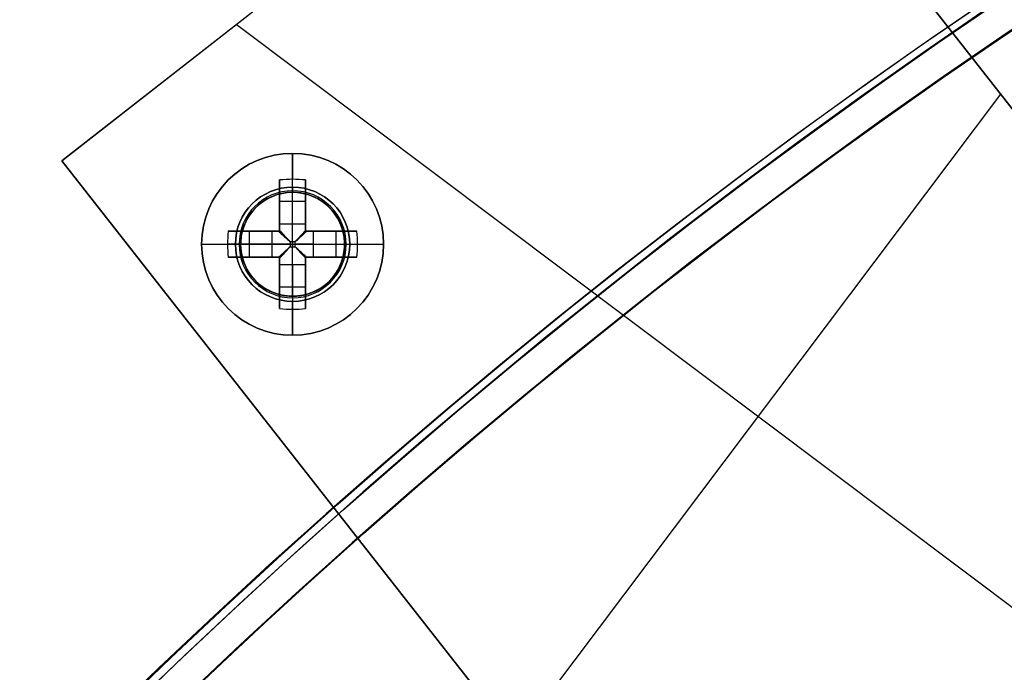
# Model space of a CAD drawing. Header units: millimetres. Extents: x -83 to 676, y -83 to 676.
# Tile 128 of 256: x 123 to 161, y 471 to 497. Entities that reach past the tile are written whole.
import ezdxf

# ---------------------------------------------------------------- set-up
doc = ezdxf.new("R2010")
doc.units = ezdxf.units.MM
doc.header["$MEASUREMENT"] = 0
doc.layers.add('IGES level 0', color=7, linetype='Continuous', true_color=0xff7878)

msp = doc.modelspace()

# ---------------------------------------------------------------- linework, layer by layer
at = {"layer": 'IGES level 0', "color": 254, "true_color": 0xcad1ee}
for p, q in [((148.629, 509.667, 48), (125.009, 491.171, 48)), ((125.009, 491.171, 47), (148.629, 509.667, 47)), ((148.629, 509.667, 47.5), (125.009, 491.171, 47.5)), ((148.629, 509.667, 47), (178.531, 471.482, 47)), ((178.531, 471.482, 48), (148.629, 509.667, 48)), ((154.911, 452.986, 47), (125.009, 491.171, 47)), ((125.009, 491.171, 47), (125.009, 491.171, 48)), ((125.009, 491.171, 48), (154.911, 452.986, 48)), ((125.009, 491.171, 48), (125.009, 491.171, 47)), ((134.396, 489.887, 47), (134.396, 489.887, 45.8)), ((135.08, 489.554, 48), (135.08, 489.554, 47)), ((132.28, 489.157, 48), (132.28, 489.157, 47)), ((132.28, 489.157, 47), (132.28, 489.157, 48)), ((131.946, 488.473, 45.8), (131.946, 488.473, 47)), ((131.946, 488.473, 47), (131.946, 488.473, 45.8)), ((135.81, 487.438, 47), (135.81, 487.438, 45.8)), ((135.81, 487.438, 45.8), (135.81, 487.438, 47)), ((135.477, 486.754, 47), (135.477, 486.754, 48)), ((135.477, 486.754, 48), (135.477, 486.754, 47)), ((132.676, 486.357, 48), (132.676, 486.357, 47)), ((133.361, 486.024, 47), (133.361, 486.024, 45.8)), ((140.423, 471.488, 47), (140.423, 471.488, 48))]:
    msp.add_line(p, q, dxfattribs=at)
at = {"layer": 'IGES level 0', "color": 70, "true_color": 0x66ff00}
for p, q in [((148.629, 509.667, 48), (125.009, 491.171, 48)), ((148.629, 509.667, 47), (125.009, 491.171, 47)), ((178.531, 471.482, 48), (148.629, 509.667, 48)), ((178.531, 471.482, 47), (148.629, 509.667, 47)), ((171.837, 466.24, 48), (131.703, 496.413, 48)), ((171.837, 466.24, 47), (131.703, 496.413, 47)), ((161.102, 493.739, 48), (142.438, 468.914, 48)), ((161.102, 493.739, 47), (142.438, 468.914, 47)), ((125.009, 491.171, 48), (154.911, 452.986, 48)), ((125.009, 491.171, 47), (154.911, 452.986, 47))]:
    msp.add_line(p, q, dxfattribs=at)
at = {"layer": 'IGES level 0', "color": 1, "true_color": 0xff0808}
for p, q in [((133.878, 490.155, 48), (133.878, 491.455, 48)), ((133.378, 488.742, 48.463), (133.378, 490.43, 50.13)), ((133.378, 490.43, 50.13), (133.378, 488.742, 48.463)), ((133.878, 488.742, 48.463), (133.878, 490.455, 50.155)), ((134.378, 490.43, 50.13), (134.378, 488.742, 48.463)), ((134.378, 488.742, 48.463), (134.378, 490.43, 50.13)), ((133.378, 488.455, 49.699), (133.378, 489.993, 49.699)), ((133.878, 489.955, 47.8), (133.878, 489.955, 40)), ((133.878, 485.955, 40), (133.878, 489.955, 40)), ((133.878, 489.955, 40), (133.878, 489.955, 47.8)), ((134.378, 489.993, 49.699), (134.378, 488.455, 49.699)), ((133.378, 489.611, 49.322), (134.378, 489.611, 49.322)), ((133.378, 489.443, 49.155), (133.378, 489.443, 50.83)), ((134.378, 489.443, 49.155), (134.378, 489.443, 50.83)), ((133.378, 488.742, 48.463), (134.378, 488.742, 48.463)), ((133.378, 488.742, 48.463), (134.378, 488.742, 48.463)), ((131.404, 488.455, 50.13), (133.092, 488.455, 48.463)), ((133.092, 488.455, 48.463), (131.404, 488.455, 50.13)), ((131.84, 488.455, 49.699), (133.378, 488.455, 49.699)), ((132.222, 487.455, 49.322), (132.222, 488.455, 49.322)), ((132.391, 488.455, 49.155), (132.391, 488.455, 50.83)), ((133.092, 487.455, 48.463), (133.092, 488.455, 48.463)), ((133.092, 487.455, 48.463), (133.092, 488.455, 48.463)), ((133.378, 488.455, 51.128), (133.378, 488.455, 48.27)), ((133.378, 488.455, 48.27), (133.378, 488.455, 51.128)), ((134.378, 488.455, 51.128), (134.378, 488.455, 48.27)), ((134.378, 488.455, 49.699), (135.916, 488.455, 49.699)), ((134.378, 488.455, 48.27), (134.378, 488.455, 51.128)), ((134.665, 488.455, 48.463), (136.353, 488.455, 50.13)), ((134.665, 488.455, 48.463), (134.665, 487.455, 48.463)), ((136.353, 488.455, 50.13), (134.665, 488.455, 48.463)), ((134.665, 488.455, 48.463), (134.665, 487.455, 48.463)), ((135.366, 488.455, 49.155), (135.366, 488.455, 50.83)), ((135.534, 488.455, 49.322), (135.534, 487.455, 49.322)), ((130.378, 487.955, 48), (131.678, 487.955, 48)), ((133.092, 487.955, 48.463), (131.378, 487.955, 50.155)), ((131.878, 487.955, 47.8), (131.878, 487.955, 40)), ((131.878, 487.955, 40), (135.878, 487.955, 40)), ((133.976, 488.053, 48.18), (133.781, 488.053, 48.18)), ((133.781, 488.053, 48.18), (133.781, 487.858, 48.18)), ((133.781, 488.053, 48.18), (133.781, 487.858, 48.18)), ((133.976, 488.053, 48.18), (133.781, 488.053, 48.18)), ((133.781, 487.955, 48.18), (133.976, 487.955, 48.18)), ((133.781, 487.858, 48.18), (133.976, 487.858, 48.18)), ((133.781, 487.858, 48.18), (133.976, 487.858, 48.18)), ((133.878, 488.053, 48.18), (133.878, 487.858, 48.18)), ((133.976, 487.858, 48.18), (133.976, 488.053, 48.18)), ((133.976, 487.858, 48.18), (133.976, 488.053, 48.18)), ((134.665, 487.955, 48.463), (136.378, 487.955, 50.155)), ((135.878, 487.955, 47.8), (135.878, 487.955, 40)), ((136.078, 487.955, 48), (137.378, 487.955, 48)), ((133.092, 487.455, 48.463), (131.404, 487.455, 50.13)), ((131.404, 487.455, 50.13), (133.092, 487.455, 48.463)), ((133.378, 487.455, 49.699), (131.84, 487.455, 49.699)), ((132.391, 487.455, 49.155), (132.391, 487.455, 50.83)), ((133.378, 487.455, 51.128), (133.378, 487.455, 48.27)), ((133.378, 487.455, 48.27), (133.378, 487.455, 51.128)), ((133.378, 485.917, 49.699), (133.378, 487.455, 49.699)), ((134.378, 487.455, 51.128), (134.378, 487.455, 48.27)), ((134.378, 487.455, 49.699), (134.378, 485.917, 49.699)), ((134.378, 487.455, 48.27), (134.378, 487.455, 51.128)), ((135.916, 487.455, 49.699), (134.378, 487.455, 49.699)), ((136.353, 487.455, 50.13), (134.665, 487.455, 48.463)), ((134.665, 487.455, 48.463), (136.353, 487.455, 50.13)), ((135.366, 487.455, 49.155), (135.366, 487.455, 50.83)), ((133.378, 485.481, 50.13), (133.378, 487.169, 48.463)), ((134.378, 487.169, 48.463), (133.378, 487.169, 48.463)), ((133.378, 487.169, 48.463), (133.378, 485.481, 50.13)), ((134.378, 487.169, 48.463), (133.378, 487.169, 48.463)), ((133.878, 487.169, 48.463), (133.878, 485.455, 50.155)), ((134.378, 487.169, 48.463), (134.378, 485.481, 50.13)), ((134.378, 485.481, 50.13), (134.378, 487.169, 48.463)), ((133.378, 486.468, 49.155), (133.378, 486.468, 50.83)), ((134.378, 486.299, 49.322), (133.378, 486.299, 49.322)), ((134.378, 486.468, 49.155), (134.378, 486.468, 50.83)), ((133.878, 485.955, 40), (133.878, 485.955, 47.8)), ((133.878, 485.955, 47.8), (133.878, 485.955, 40)), ((133.878, 484.455, 48), (133.878, 485.755, 48))]:
    msp.add_line(p, q, dxfattribs=at)
at = {"layer": 'IGES level 0', "color": 153, "true_color": 0x5393cf}
for centre, radius in [((296.5, 296.5), 296.5), ((296.5, 296.5, -1.2), 296.5), ((296.5, 296.5), 241), ((296.5, 296.5, -1.2), 241)]:
    msp.add_circle(centre, radius, dxfattribs=at)
at = {"layer": 'IGES level 0'}
for centre, radius in [((296.5, 296.5, 47), 296.5), ((296.5, 296.5), 296.5), ((296.5, 296.5, 47), 295.3), ((296.5, 296.5), 295.3)]:
    msp.add_circle(centre, radius, dxfattribs=at)
at = {"layer": 'IGES level 0', "color": 124, "true_color": 0x1aa180}
for centre, radius in [((296.5, 296.5, 47), 295), ((296.5, 296.5, 45.8), 295), ((296.5, 296.5, 47), 242.5), ((296.5, 296.5, 45.8), 242.5), ((133.878, 487.955, 47), 2), ((133.878, 487.955, 45.8), 2)]:
    msp.add_circle(centre, radius, dxfattribs=at)
at = {"layer": 'IGES level 0', "color": 31, "true_color": 0xffba87}
for centre, radius in [((296.5, 296.5), 242.2), ((296.5, 296.5, 47), 242.2), ((296.5, 296.5), 241), ((296.5, 296.5, 47), 241)]:
    msp.add_circle(centre, radius, dxfattribs=at)
at = {"layer": 'IGES level 0', "color": 1, "true_color": 0xff0808}
for centre, radius in [((133.878, 487.955, 48), 3.5), ((133.878, 487.955, 48), 2.2), ((133.878, 487.955, 40), 2)]:
    msp.add_circle(centre, radius, dxfattribs=at)
at = {"layer": 'IGES level 0', "color": 70, "true_color": 0x66ff00}
for centre in [(133.878, 487.955, 48), (133.878, 487.955, 47)]:
    msp.add_circle(centre, 2, dxfattribs=at)
at = {"layer": 'IGES level 0'}
for centre, radius, start, end in [((296.5, 296.5), 296.5, 45, 225), ((296.5, 296.5, 47), 296.5, 45, 225), ((296.5, 296.5, 23.5), 296.5, 45, 225), ((296.5, 296.5, 47), 295.3, 45, 225), ((296.5, 296.5), 295.3, 45, 225), ((296.5, 296.5, 23.5), 295.3, 45, 225), ((296.5, 296.5), 296.5, 225, 45), ((296.5, 296.5, 47), 296.5, 225, 45), ((296.5, 296.5, 23.5), 296.5, 225, 45), ((296.5, 296.5, 47), 295.3, 225, 45), ((296.5, 296.5), 295.3, 225, 45), ((296.5, 296.5, 23.5), 295.3, 225, 45)]:
    msp.add_arc(centre, radius, start, end, dxfattribs=at)
at = {"layer": 'IGES level 0', "color": 153, "true_color": 0x5393cf}
for centre, radius in [((296.5, 296.5, -1.2), 296.5), ((296.5, 296.5), 296.5), ((296.5, 296.5, -0.6), 296.5), ((296.5, 296.5, -1.2), 241), ((296.5, 296.5), 241), ((296.5, 296.5, -0.6), 241)]:
    msp.add_arc(centre, radius, 345, 165, dxfattribs=at)
at = {"layer": 'IGES level 0', "color": 124, "true_color": 0x1aa180}
for centre, radius in [((296.5, 296.5, 45.8), 295), ((296.5, 296.5, 47), 295), ((296.5, 296.5, 46.4), 295), ((296.5, 296.5, 45.8), 242.5), ((296.5, 296.5, 47), 242.5), ((296.5, 296.5, 46.4), 242.5)]:
    msp.add_arc(centre, radius, 345, 165, dxfattribs=at)
at = {"layer": 'IGES level 0', "color": 31, "true_color": 0xffba87}
for centre, radius in [((296.5, 296.5), 242.2), ((296.5, 296.5, 47), 242.2), ((296.5, 296.5, 23.5), 242.2), ((296.5, 296.5, 47), 241), ((296.5, 296.5), 241), ((296.5, 296.5, 23.5), 241)]:
    msp.add_arc(centre, radius, 315, 135, dxfattribs=at)
at = {"layer": 'IGES level 0', "color": 6, "true_color": 0xff00ff, "extrusion": (-0.616527, 0.787333, -6.79314e-15)}
msp.add_arc((-416.245, -43.5, 259.644), 90, 180, 0, dxfattribs=at)
at = {"layer": 'IGES level 0', "color": 6, "true_color": 0xff00ff, "extrusion": (-0.616527, 0.787333, 7.07385e-15)}
msp.add_arc((-416.245, 31.5, 259.644), 90, 0, 180, dxfattribs=at)
at = {"layer": 'IGES level 0', "color": 6, "true_color": 0xff00ff, "extrusion": (-0.616527, 0.787333, 2.24567e-16)}
msp.add_arc((-416.245, 31.5, 259.644), 90, 0, 180, dxfattribs=at)
at = {"layer": 'IGES level 0', "color": 6, "true_color": 0xff00ff, "extrusion": (-0.616527, 0.787333, -2.24567e-16)}
msp.add_arc((-416.245, -43.5, 259.644), 90, 180, 360, dxfattribs=at)
at = {"layer": 'IGES level 0', "color": 6, "true_color": 0xff00ff, "extrusion": (-0.616527, 0.787333, 0)}
for centre, start, end in [((-416.245, -43.5, 259.344), 180, 0), ((-416.245, 31.5, 259.344), 0, 180)]:
    msp.add_arc(centre, 90, start, end, dxfattribs=at)
at = {"layer": 'IGES level 0', "color": 6, "true_color": 0xff00ff, "extrusion": (-0.616527, 0.787333, 1.17897e-15)}
msp.add_arc((-416.245, 31.5, 259.044), 90, 360, 180, dxfattribs=at)
msp.add_arc((-416.245, 31.5, 259.044), 90, 360, 180, dxfattribs=at)
at = {"layer": 'IGES level 0', "color": 6, "true_color": 0xff00ff, "extrusion": (-0.616527, 0.787333, -1.17897e-15)}
msp.add_arc((-416.245, -43.5, 259.044), 90, 180, 0, dxfattribs=at)
msp.add_arc((-416.245, -43.5, 259.044), 90, 180, 0, dxfattribs=at)
at = {"layer": 'IGES level 0', "color": 1, "true_color": 0xff0808}
for centre, radius, start, end in [((133.878, 487.955, 48), 3.5, 0, 180), ((133.878, 487.955, 48), 2.2, 90, 270), ((133.878, 487.955, 47.941), 2.059, 90, 270), ((133.878, 487.955, 48), 2.2, 270, 90), ((133.878, 487.955, 47.941), 2.059, 270, 90), ((133.878, 487.955, 40), 2, 90, 270), ((133.878, 487.955, 47.8), 2, 90, 270), ((133.878, 487.955, 43.9), 2, 90, 270), ((133.878, 487.955, 47.8), 2, 90, 270), ((133.878, 487.955, 47.8), 2, 270, 90), ((133.878, 487.955, 40), 2, 270, 90), ((133.878, 487.955, 47.8), 2, 270, 90), ((133.878, 487.955, 43.9), 2, 270, 90), ((133.878, 487.955, 48), 3.5, 180, 0)]:
    msp.add_arc(centre, radius, start, end, dxfattribs=at)
at = {"layer": 'IGES level 0', "color": 1, "true_color": 0xff0808, "extrusion": (1, 0, 0)}
for centre, radius, start, end in [((487.955, 47.686, 133.878), 3.514, 5.1275, 44.6488), ((487.955, 47.686, 133.378), 3.478, 44.6488, 81.7352), ((490.155, 47.8, 133.878), 0.2, 90, 180), ((490.155, 47.8, 133.878), 0.2, 90, 180), ((488.053, 49.16, 133.378), 0.98, 296.5596, 314.6488), ((488.053, 49.16, 133.878), 0.98, 270, 314.6488), ((488.053, 49.16, 134.378), 0.98, 296.5596, 314.6488), ((487.858, 49.16, 133.878), 0.98, 225.3512, 270), ((487.955, 47.686, 133.378), 3.478, 98.2648, 135.3512), ((487.955, 47.686, 134.378), 3.478, 98.2648, 135.3512), ((487.858, 49.16, 134.378), 0.98, 225.3512, 243.4404), ((485.755, 47.8, 133.878), 0.2, 0, 90), ((485.755, 47.8, 133.878), 0.2, 360, 90), ((487.955, 47.686, 133.878), 3.514, 135.3512, 174.8725)]:
    msp.add_arc(centre, radius, start, end, dxfattribs=at)
at = {"layer": 'IGES level 0', "color": 1, "true_color": 0xff0808, "extrusion": (-9.0207e-15, -0.70276, 0.711427)}
msp.add_arc((133.878, 380.657, -308.99), 3.514, 81.8199, 98.1801, dxfattribs=at)
at = {"layer": 'IGES level 0', "color": 1, "true_color": 0xff0808, "extrusion": (1.24513e-14, -0.70276, 0.711427)}
msp.add_arc((133.878, 380.657, -308.99), 3.514, 81.8199, 98.1801, dxfattribs=at)
at = {"layer": 'IGES level 0', "color": 1, "true_color": 0xff0808, "extrusion": (1, 7.0984e-14, 1.40476e-13)}
msp.add_arc((487.955, 47.686, 133.378), 3.478, 44.6488, 81.7352, dxfattribs=at)
at = {"layer": 'IGES level 0', "color": 1, "true_color": 0xff0808, "extrusion": (1, -1.41968e-13, -2.80952e-13)}
msp.add_arc((487.955, 47.686, 134.378), 3.478, 44.6488, 81.7352, dxfattribs=at)
at = {"layer": 'IGES level 0', "color": 1, "true_color": 0xff0808, "extrusion": (1, 4.69582e-14, 6.4444e-14)}
msp.add_arc((487.955, 47.686, 134.378), 3.478, 44.6488, 81.7352, dxfattribs=at)
at = {"layer": 'IGES level 0', "color": 254, "true_color": 0xcad1ee}
for centre, start, end in [((133.878, 487.955, 47), 345, 165), ((133.878, 487.955, 45.8), 345, 165), ((133.878, 487.955, 46.4), 345, 165), ((133.878, 487.955, 48), 323.063, 143.063), ((133.878, 487.955, 47), 323.063, 143.063), ((133.878, 487.955, 47.5), 323.063, 143.063), ((133.878, 487.955, 48), 143.063, 323.063), ((133.878, 487.955, 47), 143.063, 323.063), ((133.878, 487.955, 47.5), 143.063, 323.063), ((133.878, 487.955, 47), 165, 345), ((133.878, 487.955, 45.8), 165, 345), ((133.878, 487.955, 46.4), 165, 345)]:
    msp.add_arc(centre, 2, start, end, dxfattribs=at)
at = {"layer": 'IGES level 0', "color": 1, "true_color": 0xff0808, "extrusion": (1, -1.35793e-12, 1.89645e-12)}
msp.add_arc((488.053, 49.16, 133.378), 0.98, 296.5596, 314.6488, dxfattribs=at)
at = {"layer": 'IGES level 0', "color": 1, "true_color": 0xff0808, "extrusion": (1, 1.35793e-12, -1.89645e-12)}
msp.add_arc((488.053, 49.16, 134.378), 0.98, 296.5596, 314.6488, dxfattribs=at)
at = {"layer": 'IGES level 0', "color": 1, "true_color": 0xff0808, "extrusion": (0.70276, -1.65442e-14, 0.711427)}
msp.add_arc((487.955, -61.733, 128.009), 3.514, 81.8199, 98.1801, dxfattribs=at)
at = {"layer": 'IGES level 0', "color": 1, "true_color": 0xff0808, "extrusion": (0.70276, 2.27769e-13, 0.711427)}
msp.add_arc((487.955, -61.733, 128.009), 3.514, 81.8199, 90, dxfattribs=at)
at = {"layer": 'IGES level 0', "color": 1, "true_color": 0xff0808, "extrusion": (0, 1, 0)}
for centre, radius, start, end in [((-133.878, 47.686, 488.455), 3.478, 44.6488, 81.7352), ((-133.878, 47.686, 488.455), 3.478, 44.6488, 81.7352), ((-133.781, 49.16, 488.455), 0.98, 296.5596, 314.6488), ((-133.878, 47.686, 488.455), 3.478, 98.2648, 135.3512), ((-133.976, 49.16, 488.455), 0.98, 225.3512, 243.4404), ((-133.781, 49.16, 487.955), 0.98, 270, 314.6488), ((-133.976, 49.16, 487.955), 0.98, 225.3512, 270), ((-133.878, 47.686, 487.955), 3.514, 135.3512, 174.8725), ((-133.878, 47.686, 487.955), 3.514, 135.3512, 174.8725), ((-133.781, 49.16, 487.455), 0.98, 296.5596, 314.6488), ((-133.781, 49.16, 487.455), 0.98, 296.5596, 314.6488), ((-133.976, 49.16, 487.455), 0.98, 225.3512, 243.4404), ((-133.976, 49.16, 487.455), 0.98, 225.3512, 243.4404)]:
    msp.add_arc(centre, radius, start, end, dxfattribs=at)
at = {"layer": 'IGES level 0', "color": 1, "true_color": 0xff0808, "extrusion": (-5.43174e-12, 1, -7.5858e-12)}
msp.add_arc((-133.781, 49.16, 488.455), 0.98, 296.5596, 314.6488, dxfattribs=at)
at = {"layer": 'IGES level 0', "color": 1, "true_color": 0xff0808, "extrusion": (0.689371, -0.689371, -0.222565)}
msp.add_arc((439.703, -8.75, -255.357), 0.08, 257.4403, 282.5475, dxfattribs=at)
at = {"layer": 'IGES level 0', "color": 1, "true_color": 0xff0808, "extrusion": (0.702705, -0.702705, -0.111406)}
msp.add_arc((439.703, 20.04, -254.525), 0.08, 263.7148, 276.3569, dxfattribs=at)
at = {"layer": 'IGES level 0', "color": 1, "true_color": 0xff0808, "extrusion": (0.702705, 0.702705, 0.111406)}
msp.add_arc((250.37, -1.052, 442.679), 0.08, 263.6431, 276.2852, dxfattribs=at)
at = {"layer": 'IGES level 0', "color": 1, "true_color": 0xff0808, "extrusion": (0.689371, 0.689371, 0.222565)}
msp.add_arc((250.37, -50.888, 439.941), 0.08, 257.4525, 282.5597, dxfattribs=at)
at = {"layer": 'IGES level 0', "color": 1, "true_color": 0xff0808, "extrusion": (-1.41968e-13, 1, -2.80952e-13)}
for centre in [(-133.878, 47.686, 488.455), (-133.878, 47.686, 487.455)]:
    msp.add_arc(centre, 3.478, 98.2648, 135.3512, dxfattribs=at)
at = {"layer": 'IGES level 0', "color": 1, "true_color": 0xff0808, "extrusion": (2.71587e-12, 1, -3.7929e-12)}
msp.add_arc((-133.976, 49.16, 488.455), 0.98, 225.3512, 243.4404, dxfattribs=at)
at = {"layer": 'IGES level 0', "color": 1, "true_color": 0xff0808, "extrusion": (-0.70276, 1.65442e-14, 0.711427)}
msp.add_arc((-487.955, 128.756, -60.159), 3.514, 81.8199, 98.1801, dxfattribs=at)
at = {"layer": 'IGES level 0', "color": 1, "true_color": 0xff0808, "extrusion": (-0.70276, -5.91006e-14, 0.711427)}
msp.add_arc((-487.955, 128.756, -60.159), 3.514, 90, 98.1801, dxfattribs=at)
at = {"layer": 'IGES level 0', "color": 1, "true_color": 0xff0808, "extrusion": (2.49185e-13, 1, -1.15606e-13)}
msp.add_arc((-133.878, 47.686, 487.955), 3.514, 5.1275, 44.6488, dxfattribs=at)
at = {"layer": 'IGES level 0', "color": 1, "true_color": 0xff0808, "extrusion": (-2.49185e-13, 1, 1.15606e-13)}
msp.add_arc((-133.878, 47.686, 487.955), 3.514, 5.1275, 44.6488, dxfattribs=at)
at = {"layer": 'IGES level 0', "color": 1, "true_color": 0xff0808, "extrusion": (0.70276, 1.41317e-13, 0.711427)}
msp.add_arc((487.955, -61.733, 128.009), 3.514, 90, 98.1801, dxfattribs=at)
at = {"layer": 'IGES level 0', "color": 1, "true_color": 0xff0808, "extrusion": (2.1883e-10, 1, 2.87834e-11)}
msp.add_arc((-131.678, 47.8, 487.955), 0.2, 90, 180, dxfattribs=at)
at = {"layer": 'IGES level 0', "color": 1, "true_color": 0xff0808, "extrusion": (2.18833e-10, 1, -2.87831e-11)}
msp.add_arc((-136.078, 47.8, 487.955), 0.2, 360, 90, dxfattribs=at)
at = {"layer": 'IGES level 0', "color": 1, "true_color": 0xff0808, "extrusion": (-0.70276, -1.47196e-13, 0.711427)}
msp.add_arc((-487.955, 128.756, -60.159), 3.514, 81.8199, 90, dxfattribs=at)
at = {"layer": 'IGES level 0', "color": 1, "true_color": 0xff0808, "extrusion": (-1.41968e-13, 1, 2.80952e-13)}
msp.add_arc((-133.878, 47.686, 487.455), 3.478, 44.6488, 81.7352, dxfattribs=at)
at = {"layer": 'IGES level 0', "color": 1, "true_color": 0xff0808, "extrusion": (1.41968e-13, 1, -2.80952e-13)}
msp.add_arc((-133.878, 47.686, 487.455), 3.478, 44.6488, 81.7352, dxfattribs=at)
at = {"layer": 'IGES level 0', "color": 1, "true_color": 0xff0808, "extrusion": (1, 4.69582e-14, -6.4444e-14)}
msp.add_arc((487.955, 47.686, 133.378), 3.478, 98.2648, 135.3512, dxfattribs=at)
at = {"layer": 'IGES level 0', "color": 1, "true_color": 0xff0808, "extrusion": (1, -1.35793e-12, -1.89645e-12)}
for centre in [(487.858, 49.16, 133.378), (487.858, 49.16, 134.378)]:
    msp.add_arc(centre, 0.98, 225.3512, 243.4404, dxfattribs=at)
at = {"layer": 'IGES level 0', "color": 1, "true_color": 0xff0808, "extrusion": (1, 1.35793e-12, 1.89645e-12)}
msp.add_arc((487.858, 49.16, 133.378), 0.98, 225.3512, 243.4404, dxfattribs=at)
at = {"layer": 'IGES level 0', "color": 1, "true_color": 0xff0808, "extrusion": (0.689371, 0.689371, -0.222565)}
msp.add_arc((250.37, 144.837, 417.408), 0.08, 257.4403, 282.5475, dxfattribs=at)
at = {"layer": 'IGES level 0', "color": 1, "true_color": 0xff0808, "extrusion": (0.702705, 0.702705, -0.111406)}
msp.add_arc((250.37, 96.918, 431.253), 0.08, 263.7148, 276.3569, dxfattribs=at)
at = {"layer": 'IGES level 0', "color": 1, "true_color": 0xff0808, "extrusion": (0.702705, -0.702705, 0.111406)}
msp.add_arc((439.703, 75.826, -243.099), 0.08, 263.6431, 276.2852, dxfattribs=at)
at = {"layer": 'IGES level 0', "color": 1, "true_color": 0xff0808, "extrusion": (0.689371, -0.689371, 0.222565)}
msp.add_arc((439.703, 102.698, -232.824), 0.08, 257.4525, 282.5597, dxfattribs=at)
at = {"layer": 'IGES level 0', "color": 1, "true_color": 0xff0808, "extrusion": (1, -7.0984e-14, 1.40476e-13)}
msp.add_arc((487.955, 47.686, 134.378), 3.478, 98.2648, 135.3512, dxfattribs=at)
at = {"layer": 'IGES level 0', "color": 1, "true_color": 0xff0808, "extrusion": (1.41968e-13, 1, 2.80952e-13)}
msp.add_arc((-133.878, 47.686, 487.455), 3.478, 98.2648, 135.3512, dxfattribs=at)
at = {"layer": 'IGES level 0', "color": 1, "true_color": 0xff0808, "extrusion": (-1.24501e-14, 0.70276, 0.711427)}
msp.add_arc((-133.878, -313.633, 376.84), 3.514, 81.8199, 98.1801, dxfattribs=at)
at = {"layer": 'IGES level 0', "color": 1, "true_color": 0xff0808, "extrusion": (4.8968e-14, 0.70276, 0.711427)}
msp.add_arc((-133.878, -313.633, 376.84), 3.514, 81.8199, 98.1801, dxfattribs=at)
at = {"layer": 'IGES level 0', "color": 1, "true_color": 0xff0808}
for points in [[(133.378, 488.455, 48.27), (133.378, 488.468, 48.273), (133.378, 488.48, 48.277), (133.378, 488.491, 48.283)], [(134.378, 488.491, 48.283), (134.378, 488.48, 48.277), (134.378, 488.468, 48.273), (134.378, 488.455, 48.27)], [(133.343, 488.455, 48.283), (133.354, 488.455, 48.277), (133.366, 488.455, 48.273), (133.378, 488.455, 48.27)], [(134.378, 488.455, 48.27), (134.391, 488.455, 48.273), (134.402, 488.455, 48.277), (134.414, 488.455, 48.283)], [(133.378, 487.455, 48.27), (133.366, 487.455, 48.273), (133.354, 487.455, 48.277), (133.343, 487.455, 48.283)], [(133.378, 487.42, 48.283), (133.378, 487.431, 48.277), (133.378, 487.443, 48.273), (133.378, 487.455, 48.27)], [(134.378, 487.455, 48.27), (134.378, 487.443, 48.273), (134.378, 487.431, 48.277), (134.378, 487.42, 48.283)], [(134.414, 487.455, 48.283), (134.402, 487.455, 48.277), (134.391, 487.455, 48.273), (134.378, 487.455, 48.27)]]:
    msp.add_open_spline(points, degree=3, dxfattribs=at)
for points, knots in [([(133.781, 488.053, 48.18), (133.762, 488.073, 48.18), (133.744, 488.092, 48.18), (133.71, 488.13, 48.183), (133.693, 488.149, 48.184), (133.66, 488.184, 48.189), (133.644, 488.202, 48.191), (133.613, 488.236, 48.197), (133.598, 488.252, 48.2), (133.576, 488.276, 48.206), (133.568, 488.284, 48.208), (133.546, 488.309, 48.214), (133.53, 488.326, 48.218), (133.5, 488.359, 48.229), (133.485, 488.375, 48.234), (133.455, 488.408, 48.246), (133.44, 488.424, 48.253), (133.411, 488.456, 48.266), (133.397, 488.471, 48.273), (133.381, 488.488, 48.282), (133.38, 488.49, 48.282), (133.378, 488.491, 48.283)], [0, 0, 0, 0, 0.101614, 0.101614, 0.209673, 0.209673, 0.321553, 0.321553, 0.439036, 0.439036, 0.5, 0.5, 0.625, 0.625, 0.744934, 0.744934, 0.864797, 0.864797, 0.986554, 0.986554, 1, 1, 1, 1]), ([(133.378, 488.491, 48.283), (133.378, 488.484, 48.28), (133.378, 488.477, 48.277), (133.378, 488.465, 48.273), (133.378, 488.46, 48.271), (133.378, 488.455, 48.27)], [0, 0, 0, 0, 0.00002297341, 0.00002297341, 0.0000380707, 0.0000380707, 0.0000380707, 0.0000380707]), ([(134.378, 488.491, 48.283), (134.364, 488.475, 48.275), (134.348, 488.459, 48.268), (134.317, 488.425, 48.253), (134.301, 488.407, 48.246), (134.269, 488.372, 48.233), (134.253, 488.354, 48.227), (134.221, 488.32, 48.217), (134.207, 488.304, 48.212), (134.176, 488.271, 48.204), (134.16, 488.253, 48.2), (134.126, 488.217, 48.193), (134.109, 488.198, 48.191), (134.074, 488.16, 48.186), (134.056, 488.14, 48.183), (134.019, 488.1, 48.181), (134, 488.08, 48.18), (133.979, 488.057, 48.18), (133.978, 488.055, 48.18), (133.976, 488.053, 48.18)], [0, 0, 0, 0, 0.1290525, 0.1290525, 0.2567545, 0.2567545, 0.3846897, 0.3846897, 0.5, 0.5, 0.6264552, 0.6264552, 0.7497533, 0.7497533, 0.8748767, 0.8748767, 0.9893473, 0.9893473, 1, 1, 1, 1]), ([(134.378, 488.491, 48.283), (134.337, 488.446, 48.261), (134.295, 488.401, 48.242), (134.208, 488.305, 48.212), (134.162, 488.256, 48.2), (134.07, 488.155, 48.184), (134.023, 488.104, 48.18), (133.976, 488.053, 48.18)], [0, 0, 0, 0, 0.320257, 0.320257, 0.655825, 0.655825, 1, 1, 1, 1]), ([(134.378, 488.455, 48.27), (134.378, 488.463, 48.272), (134.378, 488.47, 48.274), (134.378, 488.482, 48.279), (134.378, 488.486, 48.281), (134.378, 488.491, 48.283)], [0, 0, 0, 0, 0.00002195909, 0.00002195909, 0.0000380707, 0.0000380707, 0.0000380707, 0.0000380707]), ([(133.378, 488.455, 48.27), (133.371, 488.456, 48.272), (133.364, 488.456, 48.274), (133.352, 488.455, 48.279), (133.347, 488.455, 48.281), (133.343, 488.455, 48.283)], [0, 0, 0, 0, 0.00002195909, 0.00002195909, 0.0000380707, 0.0000380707, 0.0000380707, 0.0000380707]), ([(133.343, 488.455, 48.283), (133.387, 488.414, 48.261), (133.433, 488.372, 48.242), (133.528, 488.285, 48.212), (133.578, 488.24, 48.2), (133.678, 488.147, 48.184), (133.729, 488.1, 48.18), (133.781, 488.053, 48.18)], [0, 0, 0, 0, 0.320257, 0.320257, 0.655825, 0.655825, 1, 1, 1, 1]), ([(133.343, 488.455, 48.283), (133.358, 488.441, 48.275), (133.375, 488.426, 48.268), (133.409, 488.394, 48.253), (133.426, 488.378, 48.246), (133.462, 488.346, 48.233), (133.479, 488.33, 48.227), (133.513, 488.299, 48.217), (133.529, 488.284, 48.212), (133.563, 488.253, 48.204), (133.581, 488.237, 48.2), (133.617, 488.203, 48.193), (133.635, 488.187, 48.191), (133.674, 488.151, 48.186), (133.694, 488.133, 48.183), (133.734, 488.096, 48.181), (133.754, 488.078, 48.18), (133.777, 488.057, 48.18), (133.779, 488.055, 48.18), (133.781, 488.053, 48.18)], [0, 0, 0, 0, 0.129053, 0.129053, 0.256755, 0.256755, 0.38469, 0.38469, 0.5, 0.5, 0.626455, 0.626455, 0.749753, 0.749753, 0.874877, 0.874877, 0.989347, 0.989347, 1, 1, 1, 1]), ([(133.376, 488.455, 48.271), (133.412, 488.416, 48.253), (133.472, 488.351, 48.228), (133.533, 488.284, 48.211), (133.557, 488.258, 48.206)], [0.0440598, 0.0440598, 0.0440598, 0.0440598, 0.3202573, 0.497, 0.497, 0.497, 0.497]), ([(133.976, 488.053, 48.18), (133.996, 488.072, 48.18), (134.015, 488.089, 48.18), (134.053, 488.124, 48.183), (134.072, 488.141, 48.184), (134.107, 488.174, 48.189), (134.125, 488.189, 48.191), (134.158, 488.221, 48.197), (134.175, 488.236, 48.2), (134.199, 488.258, 48.206), (134.207, 488.266, 48.208), (134.232, 488.288, 48.214), (134.248, 488.303, 48.218), (134.282, 488.334, 48.229), (134.298, 488.349, 48.234), (134.331, 488.379, 48.246), (134.347, 488.394, 48.253), (134.378, 488.423, 48.266), (134.394, 488.437, 48.273), (134.411, 488.452, 48.282), (134.412, 488.454, 48.282), (134.414, 488.455, 48.283)], [0, 0, 0, 0, 0.101614, 0.101614, 0.209673, 0.209673, 0.321553, 0.321553, 0.439036, 0.439036, 0.5, 0.5, 0.625, 0.625, 0.744934, 0.744934, 0.864797, 0.864797, 0.986554, 0.986554, 1, 1, 1, 1]), ([(134.378, 488.457, 48.271), (134.339, 488.421, 48.253), (134.274, 488.361, 48.228), (134.207, 488.301, 48.211), (134.181, 488.277, 48.206)], [0.0440597, 0.0440597, 0.0440597, 0.0440597, 0.3202573, 0.497, 0.497, 0.497, 0.497]), ([(134.414, 488.455, 48.283), (134.407, 488.455, 48.28), (134.4, 488.456, 48.277), (134.388, 488.456, 48.273), (134.383, 488.455, 48.271), (134.378, 488.455, 48.27)], [0, 0, 0, 0, 0.00002297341, 0.00002297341, 0.0000380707, 0.0000380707, 0.0000380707, 0.0000380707]), ([(133.781, 487.858, 48.18), (133.76, 487.839, 48.18), (133.741, 487.822, 48.18), (133.703, 487.787, 48.183), (133.685, 487.77, 48.184), (133.649, 487.737, 48.189), (133.632, 487.721, 48.191), (133.598, 487.69, 48.197), (133.582, 487.675, 48.2), (133.557, 487.653, 48.206), (133.549, 487.645, 48.208), (133.525, 487.623, 48.214), (133.508, 487.607, 48.218), (133.475, 487.577, 48.229), (133.459, 487.562, 48.234), (133.426, 487.532, 48.246), (133.41, 487.517, 48.253), (133.378, 487.488, 48.266), (133.362, 487.474, 48.273), (133.346, 487.458, 48.282), (133.344, 487.457, 48.282), (133.343, 487.455, 48.283)], [0, 0, 0, 0, 0.101614, 0.101614, 0.209673, 0.209673, 0.321553, 0.321553, 0.439036, 0.439036, 0.5, 0.5, 0.625, 0.625, 0.744934, 0.744934, 0.864797, 0.864797, 0.986554, 0.986554, 1, 1, 1, 1]), ([(133.378, 487.42, 48.283), (133.393, 487.436, 48.275), (133.408, 487.452, 48.268), (133.439, 487.486, 48.253), (133.455, 487.503, 48.246), (133.488, 487.539, 48.233), (133.504, 487.557, 48.227), (133.535, 487.591, 48.217), (133.55, 487.607, 48.212), (133.581, 487.64, 48.204), (133.597, 487.658, 48.2), (133.63, 487.694, 48.193), (133.647, 487.712, 48.191), (133.682, 487.751, 48.186), (133.701, 487.771, 48.183), (133.738, 487.811, 48.181), (133.756, 487.831, 48.18), (133.777, 487.854, 48.18), (133.779, 487.856, 48.18), (133.781, 487.858, 48.18)], [0, 0, 0, 0, 0.1290525, 0.1290525, 0.2567545, 0.2567545, 0.3846897, 0.3846897, 0.5, 0.5, 0.6264552, 0.6264552, 0.7497533, 0.7497533, 0.8748767, 0.8748767, 0.9893473, 0.9893473, 1, 1, 1, 1]), ([(133.378, 487.42, 48.283), (133.419, 487.464, 48.261), (133.462, 487.51, 48.242), (133.549, 487.605, 48.212), (133.594, 487.655, 48.2), (133.686, 487.755, 48.184), (133.733, 487.807, 48.18), (133.781, 487.858, 48.18)], [0, 0, 0, 0, 0.320257, 0.320257, 0.655825, 0.655825, 1, 1, 1, 1]), ([(134.414, 487.455, 48.283), (134.398, 487.47, 48.275), (134.382, 487.485, 48.268), (134.348, 487.516, 48.253), (134.33, 487.532, 48.246), (134.295, 487.565, 48.233), (134.277, 487.581, 48.227), (134.243, 487.612, 48.217), (134.227, 487.627, 48.212), (134.194, 487.658, 48.204), (134.176, 487.674, 48.2), (134.14, 487.707, 48.193), (134.121, 487.724, 48.191), (134.083, 487.76, 48.186), (134.063, 487.778, 48.183), (134.023, 487.815, 48.181), (134.003, 487.833, 48.18), (133.98, 487.854, 48.18), (133.978, 487.856, 48.18), (133.976, 487.858, 48.18)], [0, 0, 0, 0, 0.1290525, 0.1290525, 0.2567545, 0.2567545, 0.3846897, 0.3846897, 0.5, 0.5, 0.6264552, 0.6264552, 0.7497533, 0.7497533, 0.8748767, 0.8748767, 0.9893473, 0.9893473, 1, 1, 1, 1]), ([(133.976, 487.858, 48.18), (133.994, 487.838, 48.18), (134.012, 487.818, 48.18), (134.047, 487.781, 48.183), (134.064, 487.762, 48.184), (134.096, 487.726, 48.189), (134.112, 487.709, 48.191), (134.143, 487.675, 48.197), (134.159, 487.659, 48.2), (134.181, 487.635, 48.206), (134.188, 487.626, 48.208), (134.211, 487.602, 48.214), (134.226, 487.585, 48.218), (134.257, 487.552, 48.229), (134.272, 487.536, 48.234), (134.302, 487.503, 48.246), (134.316, 487.487, 48.253), (134.346, 487.455, 48.266), (134.36, 487.44, 48.273), (134.375, 487.423, 48.282), (134.377, 487.421, 48.282), (134.378, 487.42, 48.283)], [0, 0, 0, 0, 0.101614, 0.101614, 0.209673, 0.209673, 0.321553, 0.321553, 0.439036, 0.439036, 0.5, 0.5, 0.625, 0.625, 0.744934, 0.744934, 0.864797, 0.864797, 0.986554, 0.986554, 1, 1, 1, 1]), ([(134.414, 487.455, 48.283), (134.369, 487.497, 48.261), (134.323, 487.539, 48.242), (134.228, 487.626, 48.212), (134.179, 487.671, 48.2), (134.078, 487.764, 48.184), (134.027, 487.811, 48.18), (133.976, 487.858, 48.18)], [0, 0, 0, 0, 0.320257, 0.320257, 0.655825, 0.655825, 1, 1, 1, 1]), ([(133.343, 487.455, 48.283), (133.349, 487.455, 48.28), (133.356, 487.455, 48.277), (133.368, 487.455, 48.273), (133.373, 487.455, 48.271), (133.378, 487.455, 48.27)], [0, 0, 0, 0, 0.00002297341, 0.00002297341, 0.0000380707, 0.0000380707, 0.0000380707, 0.0000380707]), ([(133.378, 487.454, 48.271), (133.417, 487.489, 48.253), (133.483, 487.549, 48.228), (133.549, 487.61, 48.211), (133.575, 487.634, 48.206)], [0.0440597, 0.0440597, 0.0440597, 0.0440597, 0.3202573, 0.497, 0.497, 0.497, 0.497]), ([(133.378, 487.455, 48.27), (133.378, 487.448, 48.272), (133.378, 487.441, 48.274), (133.378, 487.429, 48.279), (133.378, 487.424, 48.281), (133.378, 487.42, 48.283)], [0, 0, 0, 0, 0.00002195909, 0.00002195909, 0.0000380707, 0.0000380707, 0.0000380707, 0.0000380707]), ([(134.38, 487.455, 48.271), (134.344, 487.495, 48.253), (134.284, 487.56, 48.228), (134.223, 487.626, 48.211), (134.2, 487.652, 48.206)], [0.0440597, 0.0440597, 0.0440597, 0.0440597, 0.3202573, 0.497, 0.497, 0.497, 0.497]), ([(134.378, 487.42, 48.283), (134.378, 487.426, 48.28), (134.378, 487.434, 48.277), (134.378, 487.446, 48.273), (134.378, 487.45, 48.271), (134.378, 487.455, 48.27)], [0, 0, 0, 0, 0.00002297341, 0.00002297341, 0.0000380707, 0.0000380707, 0.0000380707, 0.0000380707]), ([(134.378, 487.455, 48.27), (134.385, 487.455, 48.272), (134.393, 487.455, 48.274), (134.404, 487.455, 48.279), (134.409, 487.455, 48.281), (134.414, 487.455, 48.283)], [0, 0, 0, 0, 0.00002195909, 0.00002195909, 0.0000380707, 0.0000380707, 0.0000380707, 0.0000380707])]:
    msp.add_open_spline(points, degree=3, knots=knots, dxfattribs=at)
for points, weights in [([(133.781, 488.053, 48.18), (133.568, 488.284, 48.18), (133.378, 488.491, 48.283)], [1, 0.972991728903, 1]), ([(133.976, 488.053, 48.18), (134.207, 488.265, 48.18), (134.414, 488.455, 48.283)], [1, 0.972991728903, 1]), ([(133.781, 487.858, 48.18), (133.549, 487.645, 48.18), (133.343, 487.455, 48.283)], [1, 0.972991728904, 1]), ([(133.976, 487.858, 48.18), (134.188, 487.627, 48.18), (134.378, 487.42, 48.283)], [1, 0.972991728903, 1])]:
    msp.add_rational_spline(points, weights, degree=2, dxfattribs=at)

doc.saveas('drawing.dxf')
